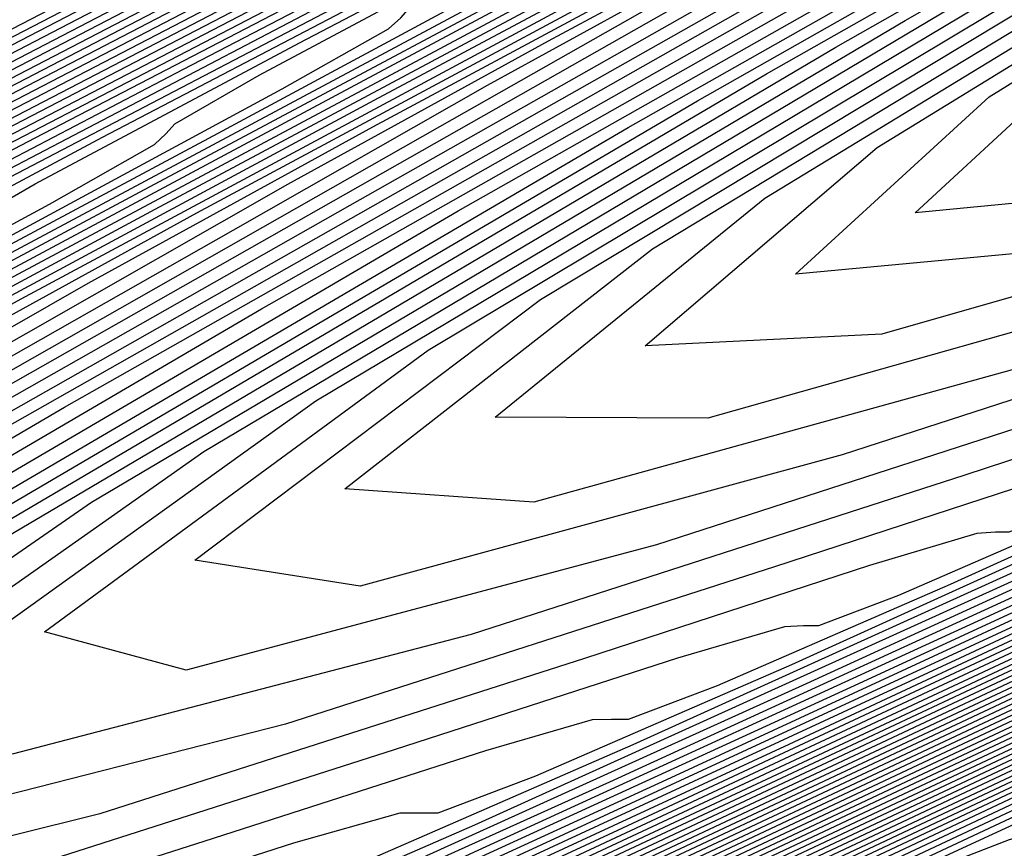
# Model space of a CAD drawing. Extents: x 3249832 to 3255657, y 13789405 to 13793316.
# Tile 156 of 256: x 3255354.12 to 3255357.29, y 13790176 to 13790178.66. Entities that reach past the tile are written whole.
import ezdxf

# ---------------------------------------------------------------- set-up
doc = ezdxf.new("R2010")
doc.units = 0
doc.header["$LTSCALE"] = 100
doc.header["$MEASUREMENT"] = 0
for name, color, linetype in [('GRATIO_CON', 10, 'CONTINUOUS'), ('GRATIO_ICON', 7, 'CONTINUOUS'), ('TARGETS_EAST', 7, 'CONTINUOUS')]:
    doc.layers.add(name, color=color, linetype=linetype)

# ---------------------------------------------------------------- blocks, each defined once
blk = doc.blocks.new('Gratio_032316_contours')
at = {"layer": 'GRATIO_CON', "color": 5, "linetype": 'Continuous', "flags": 128}
for points in [[(3255362.7006, 13790178.6089), (3255360.9427, 13790177.7593), (3255359.3831, 13790177.0061), (3255358.2203, 13790176.4458), (3255357.5865, 13790176.1428), (3255357.3492, 13790176.0337), (3255357.3097, 13790176.0232), (3255357.1634, 13790175.9657), (3255356.1804, 13790175.5144), (3255353.5247, 13790174.2723), (3255348.7439, 13790172.0246), (3255342.9202, 13790169.2838), (3255337.5193, 13790166.7448), (3255333.6907, 13790164.9549), (3255331.319, 13790163.8713), (3255329.9726, 13790163.3041), (3255329.2587, 13790163.0755), (3255328.942, 13790163.0582), (3255328.8259, 13790163.1372), (3255328.7162, 13790163.2059), (3255328.4267, 13790163.1916), (3255327.7734, 13790163.0298)], [(3255342.6631, 13790172.6501), (3255346.783, 13790174.8075), (3255351.6446, 13790177.3356), (3255355.7813, 13790179.4814), (3255358.0925, 13790180.6806), (3255358.9425, 13790181.1234), (3255359.0613, 13790181.1887), (3255359.0693, 13790181.1978), (3255359.1478, 13790181.2428), (3255359.368, 13790181.358), (3255359.7775, 13790181.5664), (3255360.3291, 13790181.8447), (3255360.9518, 13790182.1578)], [(3255362.6936, 13790178.6228), (3255361.2372, 13790177.9189), (3255359.9452, 13790177.295), (3255358.9819, 13790176.8307), (3255358.4567, 13790176.5797), (3255358.2601, 13790176.4893), (3255358.2275, 13790176.4806), (3255358.0808, 13790176.421), (3255357.0882, 13790175.9631), (3255354.4044, 13790174.7061), (3255349.5719, 13790172.433), (3255343.6847, 13790169.6621), (3255338.2249, 13790167.0954), (3255334.3546, 13790165.2858), (3255331.9574, 13790164.19), (3255330.5971, 13790163.6153), (3255329.8771, 13790163.3821), (3255329.5591, 13790163.3618), (3255329.4442, 13790163.4389), (3255329.3355, 13790163.506), (3255329.0448, 13790163.4897), (3255328.3858, 13790163.3249), (3255327.3272, 13790163.0143)], [(3255327.9868, 13790164.084), (3255330.1955, 13790165.3887), (3255332.2162, 13790166.5626), (3255333.3759, 13790167.2672), (3255334.0421, 13790167.6961), (3255334.8423, 13790168.1762), (3255336.2154, 13790168.9373), (3255337.8461, 13790169.8218), (3255339.2308, 13790170.5755), (3255339.9909, 13790171.0078), (3255340.249, 13790171.1843), (3255340.2527, 13790171.2342), (3255340.333, 13790171.3286), (3255341.153, 13790171.8039), (3255343.4589, 13790173.038), (3255347.6256, 13790175.2189), (3255352.5416, 13790177.7753), (3255356.724, 13790179.9457), (3255359.0661, 13790181.1622), (3255359.965, 13790181.6307), (3255360.1942, 13790181.7506), (3255360.3923, 13790181.8517), (3255360.6595, 13790181.9866), (3255360.9612, 13790182.1383)], [(3255362.6866, 13790178.6367), (3255361.5318, 13790178.0786), (3255360.5073, 13790177.5838), (3255359.7434, 13790177.2157), (3255359.327, 13790177.0166), (3255359.1711, 13790176.945), (3255359.1452, 13790176.9381), (3255358.9981, 13790176.8763), (3255357.996, 13790176.4118), (3255355.2841, 13790175.1399), (3255350.3999, 13790172.8415), (3255344.4493, 13790170.0404), (3255338.9305, 13790167.4459), (3255335.0185, 13790165.6167), (3255332.5957, 13790164.5086), (3255331.2216, 13790163.9266), (3255330.4955, 13790163.6886), (3255330.1763, 13790163.6654), (3255330.0624, 13790163.7405), (3255329.9549, 13790163.8061), (3255329.663, 13790163.7879), (3255328.9982, 13790163.6201), (3255327.9288, 13790163.3055)], [(3255327.1164, 13790163.4118), (3255328.596, 13790164.3865), (3255330.829, 13790165.7053), (3255332.8725, 13790166.8913), (3255334.0464, 13790167.6025), (3255334.7216, 13790168.0349), (3255335.532, 13790168.5191), (3255336.9209, 13790169.2879), (3255338.5701, 13790170.1818), (3255339.9705, 13790170.9433), (3255340.7399, 13790171.3795), (3255341.0021, 13790171.5568), (3255341.0077, 13790171.606), (3255341.0905, 13790171.6998), (3255341.9189, 13790172.1777), (3255344.245, 13790173.4208), (3255348.5705, 13790175.6832), (3255354.3956, 13790178.7099), (3255360.9706, 13790182.1188)], [(3255362.6797, 13790178.6506), (3255361.8264, 13790178.2382), (3255361.0693, 13790177.8726), (3255360.5049, 13790177.6006), (3255360.1972, 13790177.4535), (3255360.082, 13790177.4006), (3255360.0629, 13790177.3955), (3255359.9155, 13790177.3316), (3255358.9038, 13790176.8605), (3255356.1638, 13790175.5737), (3255351.2279, 13790173.25), (3255345.2139, 13790170.4187), (3255339.6362, 13790167.7964), (3255335.6823, 13790165.9477), (3255333.234, 13790164.8273), (3255331.8461, 13790164.2378), (3255331.1139, 13790163.9952), (3255330.7934, 13790163.969), (3255330.6807, 13790164.0422), (3255330.5742, 13790164.1062), (3255330.2811, 13790164.086), (3255329.6106, 13790163.9153), (3255328.5305, 13790163.5966), (3255327.6432, 13790163.4098)], [(3255327.7096, 13790163.7038), (3255329.2052, 13790164.689), (3255331.4625, 13790166.0218), (3255333.5289, 13790167.22), (3255334.7168, 13790167.9378), (3255335.4011, 13790168.3736), (3255336.2217, 13790168.8621), (3255337.6265, 13790169.6386), (3255339.294, 13790170.5418), (3255340.7101, 13790171.311), (3255341.4888, 13790171.7513), (3255341.7553, 13790171.9294), (3255341.7626, 13790171.9778), (3255341.8423, 13790172.0681), (3255342.6399, 13790172.5281), (3255344.8793, 13790173.7249), (3255349.0434, 13790175.903), (3255354.6513, 13790178.8169), (3255360.9811, 13790182.0986)], [(3255362.6658, 13790178.6785), (3255362.4155, 13790178.5575), (3255362.1935, 13790178.4503), (3255362.0279, 13790178.3705), (3255361.9377, 13790178.3274), (3255361.9039, 13790178.3118), (3255361.8983, 13790178.3103), (3255361.7502, 13790178.2422), (3255360.7194, 13790177.758), (3255357.9232, 13790176.4413), (3255352.8838, 13790174.067), (3255346.7431, 13790171.1753), (3255341.0474, 13790168.4975)], [(3255342.9867, 13790172.4947), (3255343.2616, 13790172.6745), (3255343.2725, 13790172.7214), (3255343.346, 13790172.8047), (3255344.0818, 13790173.2291), (3255346.1477, 13790174.3332), (3255349.9891, 13790176.3425), (3255355.1626, 13790179.0307), (3255361.002, 13790182.0583)], [(3255362.6589, 13790178.6923), (3255354.795, 13790174.9858), (3255347.5959, 13790171.5951), (3255341.7268, 13790168.8356)], [(3255342.9291, 13790172.4143), (3255343.7356, 13790172.8664), (3255344.0147, 13790173.0471), (3255344.0274, 13790173.0932), (3255344.0979, 13790173.173), (3255344.8028, 13790173.5796), (3255346.7819, 13790174.6373), (3255350.462, 13790176.5623), (3255355.4182, 13790179.1377), (3255361.0124, 13790182.0382)], [(3255362.6525, 13790178.7056), (3255362.5088, 13790178.6384), (3255361.5042, 13790178.1654), (3255358.7781, 13790176.8807), (3255353.8627, 13790174.5643), (3255347.8632, 13790171.739), (3255342.2776, 13790169.1132)], [(3255342.1897, 13790171.9816), (3255343.6687, 13790172.7821), (3255344.4845, 13790173.2382), (3255344.7678, 13790173.4196), (3255344.7823, 13790173.465), (3255344.8497, 13790173.5413), (3255345.5237, 13790173.9301), (3255347.4161, 13790174.9415), (3255350.9349, 13790176.7821), (3255355.6739, 13790179.2446), (3255361.0229, 13790182.018)], [(3255362.6461, 13790178.7189), (3255362.5064, 13790178.6541), (3255361.5311, 13790178.1953), (3255358.8848, 13790176.9486), (3255354.112, 13790174.6996), (3255348.2781, 13790171.9524), (3255342.8285, 13790169.3908)], [(3255342.9136, 13790172.3416), (3255344.4084, 13790173.1499), (3255345.2335, 13790173.6099), (3255345.521, 13790173.7922), (3255345.5373, 13790173.8368), (3255345.6016, 13790173.9096), (3255346.2447, 13790174.2805), (3255348.0503, 13790175.2456), (3255351.4078, 13790177.0019), (3255355.9295, 13790179.3516), (3255361.0333, 13790181.9979)], [(3255362.6333, 13790178.7455), (3255362.5015, 13790178.6854), (3255361.5848, 13790178.2551), (3255359.0981, 13790177.0842), (3255354.6106, 13790174.97), (3255349.1081, 13790172.3792), (3255343.9303, 13790169.9459), (3255340.1383, 13790168.174)], [(3255342.5656, 13790172.0932), (3255344.3615, 13790173.0615), (3255345.8877, 13790173.8854), (3255346.7313, 13790174.3533), (3255347.0273, 13790174.5373), (3255347.0472, 13790174.5803), (3255347.1053, 13790174.6462), (3255347.6866, 13790174.9815), (3255349.3187, 13790175.8538), (3255352.3536, 13790177.4415), (3255356.4408, 13790179.5654), (3255361.0542, 13790181.9576)], [(3255362.6269, 13790178.7589), (3255362.4991, 13790178.7011), (3255361.6116, 13790178.285), (3255359.2047, 13790177.1521), (3255354.8599, 13790175.1053), (3255349.523, 13790172.5927), (3255344.4811, 13790170.2235), (3255340.7563, 13790168.4833)], [(3255341.7392, 13790171.6056), (3255343.2711, 13790172.4438), (3255345.0854, 13790173.4215), (3255346.6273, 13790174.2532), (3255347.4803, 13790174.725), (3255347.7804, 13790174.9099), (3255347.8021, 13790174.9521), (3255347.8571, 13790175.0144), (3255348.4075, 13790175.332), (3255349.9529, 13790176.158), (3255352.8265, 13790177.6612), (3255356.6965, 13790179.6724), (3255361.0647, 13790181.9374)], [(3255362.6206, 13790178.7722), (3255362.4967, 13790178.7168), (3255361.6385, 13790178.3149), (3255359.3114, 13790177.2199), (3255355.1092, 13790175.2405), (3255349.938, 13790172.8061), (3255345.032, 13790170.5011), (3255341.3744, 13790168.7926)], [(3255342.4289, 13790171.9485), (3255343.9767, 13790172.7945), (3255345.8093, 13790173.7815), (3255347.367, 13790174.621), (3255348.2292, 13790175.0968), (3255348.5336, 13790175.2824), (3255348.557, 13790175.3239), (3255348.6089, 13790175.3827), (3255349.1283, 13790175.6823), (3255350.5864, 13790176.4615), (3255353.2201, 13790177.8395), (3255356.3275, 13790179.4548), (3255358.9718, 13790180.8261), (3255360.4504, 13790181.5928), (3255360.996, 13790181.8759), (3255361.0751, 13790181.9173)], [(3255362.6142, 13790178.7855), (3255362.4943, 13790178.7325), (3255361.6653, 13790178.3448), (3255359.4181, 13790177.2877), (3255355.3585, 13790175.3758), (3255350.3529, 13790173.0195), (3255345.5829, 13790170.7786), (3255341.9924, 13790169.1019)], [(3255342.1957, 13790171.7611), (3255343.1186, 13790172.2914), (3255344.6823, 13790173.1451), (3255346.5333, 13790174.1414), (3255348.1066, 13790174.9887), (3255348.9781, 13790175.4685), (3255349.2867, 13790175.655), (3255349.312, 13790175.6957), (3255349.3608, 13790175.751), (3255349.8492, 13790176.0327), (3255351.2206, 13790176.7656), (3255353.6975, 13790178.0615), (3255356.6199, 13790179.5807), (3255359.1069, 13790180.8705), (3255360.4977, 13790181.5916), (3255361.011, 13790181.8581), (3255361.0856, 13790181.8971)], [(3255362.6014, 13790178.8121), (3255362.4895, 13790178.7638), (3255361.719, 13790178.4046), (3255359.6314, 13790177.4234), (3255355.8571, 13790175.6463), (3255351.1829, 13790173.4464), (3255346.6846, 13790171.3338), (3255343.2285, 13790169.7205), (3255340.8413, 13790168.6262)], [(3255342.7623, 13790171.9616), (3255343.5546, 13790172.4386), (3255344.498, 13790172.9773), (3255346.0934, 13790173.8464), (3255347.9811, 13790174.8614), (3255349.5859, 13790175.7243), (3255350.476, 13790176.2119), (3255350.793, 13790176.4001), (3255350.8219, 13790176.4393), (3255350.8645, 13790176.4876), (3255351.2911, 13790176.7337), (3255352.4889, 13790177.3738), (3255354.6523, 13790178.5056), (3255357.2048, 13790179.8326), (3255359.3771, 13790180.9592), (3255360.5921, 13790181.5893), (3255361.0409, 13790181.8223), (3255361.1064, 13790181.8569)], [(3255362.595, 13790178.8255), (3255362.4871, 13790178.7795), (3255361.7459, 13790178.4344), (3255359.738, 13790177.4912), (3255356.1064, 13790175.7815), (3255351.5978, 13790173.6598), (3255347.2355, 13790171.6114), (3255343.8465, 13790170.0298), (3255341.4739, 13790168.9422)], [(3255342.0615, 13790171.4932), (3255343.4328, 13790172.2969), (3255344.234, 13790172.7773), (3255345.1877, 13790173.3202), (3255346.799, 13790174.1971), (3255348.7051, 13790175.2213), (3255350.3255, 13790176.092), (3255351.2249, 13790176.5837), (3255351.5462, 13790176.7727), (3255351.5768, 13790176.8111), (3255351.6163, 13790176.8559), (3255352.012, 13790177.0841), (3255353.123, 13790177.6778), (3255355.1296, 13790178.7277), (3255357.4972, 13790179.9585), (3255359.5122, 13790181.0035), (3255360.6392, 13790181.588), (3255361.0555, 13790181.8042), (3255361.1164, 13790181.8363)], [(3255362.5886, 13790178.8388), (3255362.4847, 13790178.7952), (3255361.7727, 13790178.4643), (3255359.8447, 13790177.5591), (3255356.3557, 13790175.9168), (3255352.0128, 13790173.8733), (3255347.7864, 13790171.889), (3255344.4645, 13790170.3391), (3255342.1065, 13790169.2581)], [(3255342.7178, 13790171.8219), (3255344.1033, 13790172.6323), (3255344.9135, 13790173.1161), (3255345.8773, 13790173.6632), (3255347.5046, 13790174.5477), (3255349.429, 13790175.5813), (3255351.0652, 13790176.4598), (3255351.9739, 13790176.9554), (3255352.2993, 13790177.1452), (3255352.3317, 13790177.1829), (3255352.3682, 13790177.2242), (3255352.733, 13790177.4346), (3255353.7571, 13790177.9819), (3255355.607, 13790178.9498), (3255357.7896, 13790180.0844), (3255359.6472, 13790181.0478), (3255360.6861, 13790181.5866), (3255361.0699, 13790181.7859), (3255361.126, 13790181.8155)], [(3255362.5822, 13790178.8521), (3255362.4822, 13790178.8108), (3255361.7995, 13790178.4942), (3255359.9513, 13790177.6269), (3255356.6049, 13790176.052), (3255352.4278, 13790174.0867), (3255348.3373, 13790172.1665), (3255345.0825, 13790170.6484), (3255342.7391, 13790169.5741)], [(3255340.9654, 13790170.7694), (3255343.3742, 13790172.1506), (3255344.7737, 13790172.9676), (3255345.5929, 13790173.4548), (3255346.567, 13790174.0061), (3255348.2102, 13790174.8984), (3255350.1529, 13790175.9413), (3255351.8048, 13790176.8276), (3255352.7228, 13790177.3271), (3255353.0524, 13790177.5178), (3255353.0867, 13790177.5547), (3255353.12, 13790177.5925), (3255353.4539, 13790177.785), (3255354.3913, 13790178.286), (3255356.0844, 13790179.1718), (3255358.082, 13790180.2103), (3255359.7821, 13790181.092), (3255360.7331, 13790181.5852), (3255361.0843, 13790181.7676), (3255361.1357, 13790181.7947)], [(3255362.5694, 13790178.8787), (3255362.4774, 13790178.8422), (3255361.8532, 13790178.554), (3255360.1647, 13790177.7626), (3255357.1035, 13790176.3225), (3255353.2577, 13790174.5136), (3255349.439, 13790172.7217), (3255346.3186, 13790171.267), (3255344.0043, 13790170.206), (3255342.4631, 13790169.5289)], [(3255342.2324, 13790171.4025), (3255344.6869, 13790172.808), (3255346.1146, 13790173.6382), (3255346.9519, 13790174.1323), (3255347.9464, 13790174.692), (3255349.6213, 13790175.5997), (3255351.6008, 13790176.6612), (3255353.2841, 13790177.5631), (3255354.2207, 13790178.0705), (3255354.5587, 13790178.2629), (3255354.5965, 13790178.2982), (3255354.6238, 13790178.3291), (3255354.8959, 13790178.4861), (3255355.6601, 13790178.8946), (3255357.0812, 13790179.6381), (3255358.9949, 13790180.6328), (3255361.155, 13790181.7531)], [(3255362.563, 13790178.8921), (3255362.475, 13790178.8579), (3255361.8801, 13790178.5839), (3255360.2713, 13790177.8304), (3255357.3528, 13790176.4578), (3255353.6727, 13790174.727), (3255349.9899, 13790172.9993), (3255346.9366, 13790171.5763), (3255344.6369, 13790170.5219), (3255343.0877, 13790169.8402), (3255342.2451, 13790169.5131)], [(3255342.8659, 13790171.719), (3255345.3433, 13790173.1367), (3255346.7851, 13790173.9735), (3255347.6313, 13790174.4711), (3255348.6361, 13790175.0349), (3255350.3269, 13790175.9503), (3255352.3247, 13790177.0212), (3255354.0238, 13790177.9309), (3255354.9696, 13790178.4423), (3255355.3119, 13790178.6355), (3255355.3515, 13790178.67), (3255355.3756, 13790178.6974), (3255355.6169, 13790178.8365), (3255356.2942, 13790179.1986), (3255357.5538, 13790179.8576), (3255359.25, 13790180.7393), (3255361.1647, 13790181.7323)], [(3255362.5566, 13790178.9054), (3255362.4726, 13790178.8736), (3255361.9069, 13790178.6138), (3255360.378, 13790177.8983), (3255357.6021, 13790176.593), (3255354.0876, 13790174.9404), (3255350.5408, 13790173.2768), (3255347.5547, 13790171.8856), (3255345.2695, 13790170.8378), (3255343.7122, 13790170.1514), (3255342.8635, 13790169.8197)], [(3255340.7792, 13790170.4368), (3255343.4994, 13790172.0355), (3255345.9996, 13790173.4654), (3255347.4555, 13790174.3088), (3255348.3108, 13790174.8098), (3255349.3258, 13790175.3778), (3255351.0325, 13790176.301), (3255353.0486, 13790177.3811), (3255354.7634, 13790178.2987), (3255355.7185, 13790178.814), (3255356.065, 13790179.008), (3255356.1064, 13790179.0418), (3255356.1274, 13790179.0656), (3255356.3378, 13790179.187), (3255356.9283, 13790179.5027), (3255358.0264, 13790180.0772), (3255359.5052, 13790180.8458), (3255361.1743, 13790181.7115)], [(3255362.5502, 13790178.9187), (3255362.4702, 13790178.8892), (3255361.9338, 13790178.6437), (3255360.4846, 13790177.9661), (3255357.8514, 13790176.7283), (3255354.5026, 13790175.1538), (3255351.0916, 13790173.5544), (3255348.1727, 13790172.1949), (3255345.9021, 13790171.1538), (3255344.3367, 13790170.4627), (3255343.4819, 13790170.1262), (3255343.136, 13790170.0408), (3255343.0459, 13790170.0754), (3255342.9612, 13790170.1077)], [(3255341.3883, 13790170.7393), (3255344.133, 13790172.352), (3255346.656, 13790173.7941), (3255348.126, 13790174.6442), (3255348.9902, 13790175.1485), (3255350.0155, 13790175.7208), (3255351.7381, 13790176.6517), (3255353.7725, 13790177.7411), (3255355.5031, 13790178.6664), (3255356.4675, 13790179.1857), (3255356.8182, 13790179.3806), (3255356.8614, 13790179.4136), (3255356.8793, 13790179.4339), (3255357.0587, 13790179.5374), (3255357.5624, 13790179.8067), (3255358.499, 13790180.2967), (3255359.7603, 13790180.9523), (3255361.184, 13790181.6907)], [(3255362.5368, 13790178.9463), (3255362.465, 13790178.9212), (3255361.9872, 13790178.7039), (3255360.6979, 13790178.1019), (3255358.35, 13790176.9988), (3255355.3325, 13790175.5807), (3255352.1934, 13790174.1096), (3255349.4087, 13790172.8136), (3255347.1672, 13790171.7857), (3255345.5858, 13790171.0852), (3255344.7187, 13790170.7393), (3255344.3703, 13790170.6479), (3255344.2824, 13790170.6787), (3255344.1999, 13790170.7078), (3255343.88, 13790170.6452), (3255343.0827, 13790170.4089), (3255341.7658, 13790170.0021)], [(3255342.6067, 13790171.3444), (3255345.4, 13790172.985), (3255347.9687, 13790174.4515), (3255349.4669, 13790175.3148), (3255350.3492, 13790175.826), (3255351.3949, 13790176.4067), (3255353.1491, 13790177.353), (3255355.2194, 13790178.4617), (3255356.9789, 13790179.4043), (3255357.9752, 13790179.9435), (3255358.4533, 13790180.2068), (3255358.8326, 13790180.413), (3255359.4448, 13790180.7353), (3255360.2706, 13790181.1652), (3255361.2033, 13790181.649)], [(3255362.529, 13790178.9621), (3255362.4615, 13790178.9386), (3255362.0135, 13790178.7347), (3255360.8043, 13790178.1702), (3255358.5992, 13790177.1342), (3255355.7475, 13790175.7942), (3255352.7443, 13790174.3872), (3255350.0268, 13790173.1229), (3255347.7998, 13790172.1016), (3255346.2103, 13790171.3964), (3255345.3371, 13790171.0459), (3255344.9874, 13790170.9515), (3255344.9007, 13790170.9804), (3255344.8193, 13790171.0079), (3255344.4981, 13790170.9433), (3255343.6951, 13790170.7041), (3255342.3674, 13790170.2933)], [(3255341.3526, 13790170.4208), (3255343.2158, 13790171.6469), (3255346.0335, 13790173.3015), (3255348.625, 13790174.7803), (3255350.1374, 13790175.6501), (3255351.0286, 13790176.1648), (3255352.0846, 13790176.7496), (3255353.8547, 13790177.7037), (3255355.9436, 13790178.8215), (3255357.7195, 13790179.7715), (3255358.7216, 13790180.3114), (3255359.1726, 13790180.558), (3255359.4662, 13790180.7175), (3255359.9172, 13790180.9549), (3255360.5257, 13790181.2718), (3255361.213, 13790181.6282)], [(3255362.5211, 13790178.9778), (3255362.4581, 13790178.9559), (3255362.0398, 13790178.7656), (3255360.9107, 13790178.2384), (3255358.8484, 13790177.2695), (3255356.1624, 13790176.0076), (3255353.2952, 13790174.6647), (3255350.6448, 13790173.4322), (3255348.4324, 13790172.4176), (3255346.8348, 13790171.7076), (3255345.9555, 13790171.3524), (3255345.6046, 13790171.2551), (3255345.519, 13790171.282), (3255345.4386, 13790171.308), (3255345.1162, 13790171.2414), (3255344.3075, 13790170.9993), (3255342.969, 13790170.5845)], [(3255341.9458, 13790170.7129), (3255343.825, 13790171.9494), (3255346.667, 13790173.618), (3255349.2814, 13790175.109), (3255350.8078, 13790175.9854), (3255351.7081, 13790176.5035), (3255352.7742, 13790177.0925), (3255354.5603, 13790178.0543), (3255356.6678, 13790179.1813), (3255358.46, 13790180.1386), (3255359.4679, 13790180.6794), (3255359.8918, 13790180.9093), (3255360.0997, 13790181.0219), (3255360.3896, 13790181.1746), (3255360.7808, 13790181.3783), (3255361.2226, 13790181.6074)], [(3255362.5132, 13790178.9936), (3255362.4547, 13790178.9732), (3255362.0661, 13790178.7964), (3255361.0171, 13790178.3067), (3255359.0976, 13790177.4049), (3255356.5774, 13790176.221), (3255353.846, 13790174.9423), (3255351.2628, 13790173.7415), (3255349.065, 13790172.7335), (3255347.4593, 13790172.0189), (3255346.5739, 13790171.659), (3255346.2217, 13790171.5587), (3255346.1372, 13790171.5837), (3255346.058, 13790171.608), (3255345.7344, 13790171.5396), (3255344.9198, 13790171.2944), (3255343.5706, 13790170.8756), (3255342.4538, 13790170.6334)], [(3255342.5389, 13790171.0049), (3255344.4341, 13790172.2519), (3255347.3006, 13790173.9346), (3255349.9377, 13790175.4377), (3255351.4783, 13790176.3207), (3255352.3875, 13790176.8423), (3255353.4639, 13790177.4355), (3255355.2659, 13790178.4049), (3255357.392, 13790179.5411), (3255359.2006, 13790180.5058), (3255360.2142, 13790181.0473), (3255360.611, 13790181.2605), (3255360.7332, 13790181.3264), (3255360.8621, 13790181.3943), (3255361.0359, 13790181.4848), (3255361.2323, 13790181.5866)], [(3255362.1186, 13790178.8581), (3255361.2299, 13790178.4432), (3255359.5961, 13790177.6756), (3255357.4073, 13790176.6479), (3255354.9478, 13790175.4975), (3255352.4989, 13790174.3601), (3255350.3302, 13790173.3654), (3255348.7084, 13790172.6414), (3255347.8107, 13790172.2721), (3255347.456, 13790172.1659), (3255347.3737, 13790172.187), (3255347.2967, 13790172.2082), (3255346.9706, 13790172.1359), (3255346.1446, 13790171.8848), (3255344.7739, 13790171.4579), (3255343.6386, 13790171.2113), (3255343.7253, 13790171.589), (3255345.6525, 13790172.8569), (3255348.5676, 13790174.5676), (3255351.2504, 13790176.0951), (3255352.8137, 13790176.9885), (3255353.7025, 13790177.4964), (3255354.6951, 13790178.0424), (3255356.3908, 13790178.9538)], [(3255362.1449, 13790178.8889), (3255361.3363, 13790178.5114), (3255359.8453, 13790177.811), (3255357.8222, 13790176.8614), (3255355.4987, 13790175.775), (3255353.1169, 13790174.6694), (3255350.9628, 13790173.6813), (3255349.3329, 13790172.9526), (3255348.4291, 13790172.5787), (3255348.0731, 13790172.4695), (3255347.992, 13790172.4886), (3255347.916, 13790172.5083), (3255347.5888, 13790172.434), (3255346.757, 13790172.1799), (3255345.3755, 13790171.7491), (3255344.2311, 13790171.5002), (3255344.3185, 13790171.8811), (3255346.2616, 13790173.1595), (3255349.2011, 13790174.8841), (3255351.9068, 13790176.4238), (3255353.4796, 13790177.3213), (3255354.3454, 13790177.8156), (3255355.2612, 13790178.3195), (3255356.8131, 13790179.1536)], [(3255362.1712, 13790178.9197), (3255361.4427, 13790178.5797), (3255360.0945, 13790177.9464), (3255358.2372, 13790177.0748), (3255356.0495, 13790176.0526), (3255353.7349, 13790174.9787), (3255351.5954, 13790173.9973), (3255349.9575, 13790173.2639), (3255349.0475, 13790172.8852), (3255348.6902, 13790172.773), (3255348.6103, 13790172.7903), (3255348.5354, 13790172.8083), (3255348.2069, 13790172.7321), (3255347.3693, 13790172.4751), (3255345.9771, 13790172.0402), (3255344.8235, 13790171.7892), (3255344.9116, 13790172.1731), (3255346.8708, 13790173.462), (3255349.8347, 13790175.2006), (3255352.5631, 13790176.7525), (3255354.1455, 13790177.6542), (3255354.9883, 13790178.1349), (3255355.8274, 13790178.5967), (3255357.2354, 13790179.3535)], [(3255362.1974, 13790178.9506), (3255361.5491, 13790178.6479), (3255360.3437, 13790178.0818), (3255358.6521, 13790177.2883), (3255356.6004, 13790176.3302), (3255354.353, 13790175.288), (3255352.228, 13790174.3132), (3255350.582, 13790173.5751), (3255349.6659, 13790173.1918), (3255349.3074, 13790173.0766), (3255349.2285, 13790173.092), (3255349.1547, 13790173.1084), (3255348.825, 13790173.0303), (3255347.9817, 13790172.7703), (3255346.5787, 13790172.3314), (3255345.4159, 13790172.0781), (3255345.5048, 13790172.4651), (3255347.4799, 13790173.7645), (3255350.4682, 13790175.5171), (3255353.2195, 13790177.0812), (3255354.8114, 13790177.9871), (3255355.6311, 13790178.4541), (3255356.3935, 13790178.8738)], [(3255361.762, 13790178.7844), (3255360.8421, 13790178.3525), (3255359.482, 13790177.7152), (3255357.7022, 13790176.8854), (3255355.589, 13790175.9066), (3255353.4931, 13790174.9451), (3255351.831, 13790174.1976), (3255350.9027, 13790173.8049), (3255350.5416, 13790173.6838), (3255350.465, 13790173.6953), (3255350.3934, 13790173.7086), (3255350.0613, 13790173.6266), (3255349.2064, 13790173.3606), (3255347.7819, 13790172.9137), (3255346.6008, 13790172.656), (3255346.6912, 13790173.0492), (3255348.6983, 13790174.3695), (3255351.7352, 13790176.1501), (3255354.5322, 13790177.7386), (3255356.1431, 13790178.6529), (3255356.9168, 13790179.0927)], [(3255361.8684, 13790178.8526), (3255361.0914, 13790178.4879), (3255359.897, 13790177.9286), (3255358.253, 13790177.1629), (3255356.2071, 13790176.2159), (3255354.1257, 13790175.261), (3255352.4556, 13790174.5088), (3255351.5211, 13790174.1114), (3255351.1588, 13790173.9874), (3255351.0833, 13790173.9969), (3255351.0128, 13790174.0086), (3255350.6794, 13790173.9247), (3255349.8188, 13790173.6558), (3255348.3835, 13790173.2049), (3255347.1932, 13790172.9449), (3255347.2843, 13790173.3413), (3255349.3074, 13790174.6721), (3255352.3687, 13790176.4667), (3255355.1886, 13790178.0673), (3255356.809, 13790178.9857)], [(3255361.9748, 13790178.9209), (3255361.3406, 13790178.6232), (3255360.3119, 13790178.1421), (3255358.8039, 13790177.4405), (3255356.8251, 13790176.5252), (3255354.7583, 13790175.577), (3255353.0801, 13790174.8201), (3255352.1395, 13790174.418), (3255351.7759, 13790174.291), (3255351.7016, 13790174.2986), (3255351.6321, 13790174.3087), (3255351.2975, 13790174.2229), (3255350.4312, 13790173.9509), (3255348.9851, 13790173.496), (3255347.7856, 13790173.2339), (3255347.8775, 13790173.6333), (3255349.9166, 13790174.9746), (3255353.0023, 13790176.7832), (3255355.8449, 13790178.396), (3255357.4749, 13790179.3186)], [(3255361.5898, 13790178.7586), (3255360.7269, 13790178.3555), (3255359.3548, 13790177.7181), (3255357.4431, 13790176.8345), (3255355.3909, 13790175.8929), (3255353.7046, 13790175.1313), (3255352.7578, 13790174.7245), (3255352.393, 13790174.5946), (3255352.3198, 13790174.6003), (3255352.2515, 13790174.6088), (3255351.9157, 13790174.521), (3255351.0436, 13790174.2461), (3255349.5867, 13790173.7872), (3255348.378, 13790173.5228), (3255348.4707, 13790173.9254), (3255350.5257, 13790175.2771), (3255353.6358, 13790177.0997), (3255356.5013, 13790178.7247)], [(3255361.5568, 13790178.7824), (3255360.4565, 13790178.2732), (3255358.6792, 13790177.4532), (3255356.6561, 13790176.5248), (3255354.9537, 13790175.7538), (3255353.9946, 13790175.3376), (3255353.6273, 13790175.2018), (3255353.5563, 13790175.2036), (3255353.4902, 13790175.2089), (3255353.1519, 13790175.1173), (3255352.2683, 13790174.8364), (3255350.7899, 13790174.3695), (3255349.5629, 13790174.1007), (3255349.657, 13790174.5095), (3255351.744, 13790175.8821), (3255354.9028, 13790177.7327), (3255357.814, 13790179.3821)], [(3255362.4107, 13790179.1986), (3255359.7361, 13790177.9652), (3255357.3619, 13790176.8747), (3255355.5885, 13790176.0699), (3255354.6161, 13790175.6456), (3255354.2448, 13790175.5055), (3255354.1746, 13790175.5052), (3255354.1095, 13790175.509), (3255353.7701, 13790175.4154), (3255352.8807, 13790175.1316), (3255351.3915, 13790174.6607), (3255350.1553, 13790174.3897), (3255350.2502, 13790174.8015), (3255352.3532, 13790176.1846), (3255355.5363, 13790178.0492), (3255358.4703, 13790179.7108), (3255360.1384, 13790180.6501), (3255360.774, 13790181.0082), (3255360.9227, 13790181.0911), (3255361.0364, 13790181.1521), (3255361.1894, 13790181.2338), (3255361.3621, 13790181.3258)], [(3255362.4009, 13790179.2182), (3255359.9303, 13790178.079), (3255357.7371, 13790177.0718), (3255356.0989, 13790176.3284), (3255355.2007, 13790175.9365), (3255354.8577, 13790175.8072), (3255354.7929, 13790175.8069), (3255354.7289, 13790175.8091), (3255354.3882, 13790175.7136), (3255353.493, 13790175.4268), (3255351.9923, 13790174.9514), (3255350.7409, 13790174.6748), (3255350.8203, 13790175.0806), (3255352.9103, 13790176.4579), (3255356.0836, 13790178.3174), (3255359.0112, 13790179.9751), (3255360.6732, 13790180.9104), (3255361.2853, 13790181.2554), (3255361.3726, 13790181.3051)], [(3255362.3909, 13790179.2381), (3255360.1243, 13790178.1931), (3255358.1122, 13790177.269), (3255356.6093, 13790176.587), (3255355.7853, 13790176.2275), (3255355.4706, 13790176.1088), (3255355.4111, 13790176.1086), (3255355.3482, 13790176.1092), (3255355.0063, 13790176.0117), (3255354.1054, 13790175.7219), (3255352.5898, 13790175.2402), (3255351.3008, 13790174.9454), (3255351.3038, 13790175.3109), (3255353.2716, 13790176.6211), (3255356.3064, 13790178.4036), (3255359.1178, 13790179.9971), (3255360.7145, 13790180.8977), (3255361.3019, 13790181.2314), (3255361.3847, 13790181.2816)], [(3255362.371, 13790179.2781), (3255360.5124, 13790178.4211), (3255358.8625, 13790177.6634), (3255357.6301, 13790177.1042), (3255356.9544, 13790176.8094), (3255356.6964, 13790176.7121), (3255356.6476, 13790176.7119), (3255356.5869, 13790176.7093), (3255356.2426, 13790176.608), (3255355.3302, 13790176.3123), (3255353.7849, 13790175.818), (3255352.4207, 13790175.4867), (3255352.2708, 13790175.7716), (3255353.9942, 13790176.9474), (3255356.7521, 13790178.5761), (3255359.331, 13790180.0412), (3255360.7972, 13790180.8723), (3255361.3351, 13790181.1835), (3255361.409, 13790181.2348)], [(3255362.361, 13790179.298), (3255360.7064, 13790178.5352), (3255359.2377, 13790177.8606), (3255358.1405, 13790177.3628), (3255357.539, 13790177.1004), (3255357.3093, 13790177.0137), (3255357.2659, 13790177.0135), (3255357.2063, 13790177.0094), (3255356.8607, 13790176.9061), (3255355.9425, 13790176.6074), (3255354.3825, 13790176.1069), (3255352.9806, 13790175.7574), (3255352.7543, 13790176.002), (3255354.3555, 13790177.1106), (3255356.9749, 13790178.6623), (3255359.4376, 13790180.0632), (3255360.8385, 13790180.8596), (3255361.3518, 13790181.1596), (3255361.4212, 13790181.2113)], [(3255362.351, 13790179.318), (3255360.9004, 13790178.6492), (3255359.6128, 13790178.0578), (3255358.651, 13790177.6214), (3255358.1236, 13790177.3913), (3255357.9222, 13790177.3154), (3255357.8842, 13790177.3152), (3255357.8256, 13790177.3095), (3255357.4788, 13790177.2043), (3255356.5549, 13790176.9026), (3255354.98, 13790176.3957), (3255353.5405, 13790176.0281), (3255353.2378, 13790176.2323), (3255354.7169, 13790177.2738), (3255357.1977, 13790178.7486), (3255359.5442, 13790180.0852), (3255360.8799, 13790180.8469), (3255361.3684, 13790181.1357), (3255361.4333, 13790181.1879)], [(3255362.341, 13790179.338), (3255361.0945, 13790178.7632), (3255359.9879, 13790178.255), (3255359.1614, 13790177.88), (3255358.7082, 13790177.6823), (3255358.5351, 13790177.617), (3255358.5024, 13790177.6169), (3255358.445, 13790177.6095), (3255358.097, 13790177.5024), (3255357.1673, 13790177.1978), (3255355.5776, 13790176.6846), (3255354.1005, 13790176.2987), (3255353.7213, 13790176.4627), (3255355.0782, 13790177.437), (3255357.4206, 13790178.8348), (3255359.6508, 13790180.1072), (3255360.9212, 13790180.8342), (3255361.385, 13790181.1117), (3255361.4455, 13790181.1645)], [(3255362.321, 13790179.3779), (3255361.4825, 13790178.9913), (3255360.7382, 13790178.6495), (3255360.1822, 13790178.3972), (3255359.8774, 13790178.2642), (3255359.761, 13790178.2203), (3255359.7389, 13790178.2202), (3255359.6837, 13790178.2097), (3255359.3332, 13790178.0987), (3255358.392, 13790177.7881), (3255356.7727, 13790177.2624), (3255355.2203, 13790176.84), (3255354.6883, 13790176.9233), (3255355.8008, 13790177.7634), (3255357.8662, 13790179.0073), (3255359.8639, 13790180.1512), (3255361.0039, 13790180.8088), (3255361.4182, 13790181.0638), (3255361.4698, 13790181.1176)], [(3255362.3111, 13790179.3979), (3255361.6766, 13790179.1053), (3255361.1133, 13790178.8467), (3255360.6926, 13790178.6558), (3255360.4619, 13790178.5551), (3255360.3739, 13790178.5219), (3255360.3572, 13790178.5218), (3255360.303, 13790178.5098), (3255359.9514, 13790178.3969), (3255359.0044, 13790178.0833), (3255357.3702, 13790177.5512), (3255355.7802, 13790177.1107), (3255355.1717, 13790177.1537), (3255356.1621, 13790177.9266), (3255358.0891, 13790179.0935), (3255359.9705, 13790180.1732), (3255361.0452, 13790180.7961), (3255361.4348, 13790181.0399), (3255361.4819, 13790181.0941)], [(3255362.3011, 13790179.4179), (3255361.8706, 13790179.2194), (3255361.4885, 13790179.0439), (3255361.203, 13790178.9144), (3255361.0465, 13790178.8461), (3255360.9868, 13790178.8235), (3255360.9755, 13790178.8235), (3255360.9224, 13790178.8099), (3255360.5695, 13790178.695), (3255359.6168, 13790178.3784), (3255357.9677, 13790177.8401), (3255356.3402, 13790177.3814), (3255355.6552, 13790177.384), (3255356.5234, 13790178.0897), (3255358.3119, 13790179.1798), (3255360.0771, 13790180.1952), (3255361.0866, 13790180.7834), (3255361.4514, 13790181.016), (3255361.4941, 13790181.0707)], [(3255362.2911, 13790179.4378), (3255362.0646, 13790179.3334), (3255361.8634, 13790179.2413), (3255361.7127, 13790179.1736), (3255361.579, 13790179.1216), (3255361.1939, 13790178.9924), (3255360.23, 13790178.6724), (3255358.5656, 13790178.1286), (3255356.9001, 13790177.652), (3255356.1387, 13790177.6144), (3255356.8847, 13790178.2529), (3255358.5347, 13790179.266), (3255360.1837, 13790180.2172), (3255361.1279, 13790180.7707), (3255361.4681, 13790180.992), (3255361.5062, 13790181.0473)], [(3255362.2687, 13790179.4844), (3255362.2141, 13790179.4829), (3255361.8754, 13790179.3846), (3255360.9687, 13790179.0923), (3255359.3955, 13790178.5819), (3255357.7989, 13790178.1191), (3255357.0078, 13790178.0423), (3255357.5783, 13790178.5695), (3255358.9769, 13790179.4369), (3255360.3974, 13790180.26), (3255361.2118, 13790180.7423), (3255361.5034, 13790180.9389), (3255361.5337, 13790180.9925)]]:
    blk.add_lwpolyline(points, dxfattribs=at)
at = {"layer": 'GRATIO_ICON', "color": 7, "linetype": 'Continuous', "flags": 128}
for points in [[(3255341.8673, 13790172.2622), (3255345.9403, 13790174.3961), (3255350.7472, 13790176.8963), (3255354.8373, 13790179.0184), (3255357.1221, 13790180.2045), (3255357.9615, 13790180.643), (3255358.0774, 13790180.7086), (3255358.0896, 13790180.7225), (3255358.2085, 13790180.7906), (3255358.5422, 13790180.9652), (3255359.1628, 13790181.281), (3255359.9988, 13790181.7027), (3255360.9424, 13790182.1774)], [(3255362.6727, 13790178.6645), (3255362.1209, 13790178.3979), (3255361.6314, 13790178.1614), (3255361.2664, 13790177.9856), (3255361.0675, 13790177.8905), (3255360.993, 13790177.8562), (3255360.9806, 13790177.8529), (3255360.8328, 13790177.7869), (3255359.8116, 13790177.3092), (3255357.0435, 13790176.0075), (3255352.0558, 13790173.6585), (3255345.9785, 13790170.797), (3255340.3418, 13790168.147)], [(3255342.5942, 13790172.4364), (3255343.3609, 13790172.8786), (3255345.5135, 13790174.0291), (3255349.5163, 13790176.1228), (3255354.9069, 13790178.9238), (3255360.9915, 13790182.0785)], [(3255362.6397, 13790178.7322), (3255362.504, 13790178.6697), (3255361.5579, 13790178.2252), (3255358.9914, 13790177.0164), (3255354.3613, 13790174.8348), (3255348.6931, 13790172.1658), (3255343.3794, 13790169.6683), (3255339.5203, 13790167.8647)], [(3255341.86, 13790171.7425), (3255343.6376, 13790172.7016), (3255345.148, 13790173.5177), (3255345.9824, 13790173.9816), (3255346.2741, 13790174.1647), (3255346.2922, 13790174.2086), (3255346.3534, 13790174.2779), (3255346.9656, 13790174.631), (3255348.6845, 13790175.5497), (3255351.8807, 13790177.2217), (3255356.1852, 13790179.4585), (3255361.0438, 13790181.9777)], [(3255362.6078, 13790178.7988), (3255362.4919, 13790178.7481), (3255361.6922, 13790178.3747), (3255359.5247, 13790177.3556), (3255355.6078, 13790175.511), (3255350.7679, 13790173.233), (3255346.1338, 13790171.0562), (3255342.6104, 13790169.4112)], [(3255342.8751, 13790172.0998), (3255343.8083, 13790172.6344), (3255345.3879, 13790173.4958), (3255347.2572, 13790174.5014), (3255348.8462, 13790175.3565), (3255349.7271, 13790175.8402), (3255350.0399, 13790176.0276), (3255350.0669, 13790176.0675), (3255350.1126, 13790176.1193), (3255350.5702, 13790176.3832), (3255351.8547, 13790177.0697), (3255354.1749, 13790178.2836), (3255356.9123, 13790179.7066), (3255359.242, 13790180.9149), (3255360.5449, 13790181.5905), (3255361.0259, 13790181.8402), (3255361.096, 13790181.877)], [(3255362.5758, 13790178.8654), (3255362.4798, 13790178.8265), (3255361.8264, 13790178.5241), (3255360.058, 13790177.6948), (3255356.8542, 13790176.1873), (3255352.8427, 13790174.3001), (3255348.8881, 13790172.4441), (3255345.7006, 13790170.9577), (3255343.3717, 13790169.89), (3255341.8386, 13790169.2177)], [(3255341.5989, 13790171.086), (3255344.0305, 13790172.4793), (3255345.4442, 13790173.3029), (3255346.2724, 13790173.7936), (3255347.2567, 13790174.349), (3255348.9158, 13790175.249), (3255350.8768, 13790176.3012), (3255352.5445, 13790177.1953), (3255353.4717, 13790177.6988), (3255353.8056, 13790177.8904), (3255353.8416, 13790177.9265), (3255353.8719, 13790177.9608), (3255354.1748, 13790178.1355), (3255355.0254, 13790178.5901), (3255356.5618, 13790179.3939), (3255358.3744, 13790180.3362), (3255359.9171, 13790181.1363), (3255360.78, 13790181.5838), (3255361.0987, 13790181.7493), (3255361.1453, 13790181.7739)], [(3255362.5438, 13790178.932), (3255362.4678, 13790178.9049), (3255361.9606, 13790178.6736), (3255360.5913, 13790178.0339), (3255358.1007, 13790176.8635), (3255354.9175, 13790175.3673), (3255351.6425, 13790173.832), (3255348.7907, 13790172.5043), (3255346.5346, 13790171.4697), (3255344.9612, 13790170.7739), (3255344.1003, 13790170.4328), (3255343.7532, 13790170.3443), (3255343.6642, 13790170.377), (3255343.5806, 13790170.4077), (3255343.2618, 13790170.347), (3255342.4704, 13790170.1138)], [(3255341.9975, 13790171.0418), (3255344.7665, 13790172.6685), (3255347.3123, 13790174.1228), (3255348.7965, 13790174.9795), (3255349.6697, 13790175.4873), (3255350.7052, 13790176.0637), (3255352.4436, 13790177.0023), (3255354.4965, 13790178.1011), (3255356.2427, 13790179.0342), (3255357.2164, 13790179.5574), (3255357.5713, 13790179.7532), (3255357.6163, 13790179.7854), (3255357.6311, 13790179.8022), (3255357.7796, 13790179.8879), (3255358.1964, 13790180.1107), (3255358.9716, 13790180.5162), (3255360.0154, 13790181.0588), (3255361.1936, 13790181.6699)], [(3255362.0923, 13790178.8272), (3255361.1235, 13790178.3749), (3255359.3468, 13790177.5403), (3255356.9923, 13790176.4345), (3255354.3969, 13790175.2199), (3255351.8809, 13790174.0508), (3255349.6976, 13790173.0494), (3255348.0839, 13790172.3301), (3255347.1923, 13790171.9656), (3255346.8388, 13790171.8623), (3255346.7555, 13790171.8853), (3255346.6773, 13790171.9081), (3255346.3525, 13790171.8377), (3255345.5322, 13790171.5896), (3255344.1723, 13790171.1668), (3255343.0462, 13790170.9223), (3255343.1321, 13790171.297), (3255345.0433, 13790172.5544), (3255347.9341, 13790174.2511), (3255350.5941, 13790175.7664), (3255352.1478, 13790176.6556), (3255353.0597, 13790177.1771), (3255354.1289, 13790177.7652), (3255355.9685, 13790178.7539)], [(3255361.6556, 13790178.7161), (3255360.5929, 13790178.2171), (3255359.0671, 13790177.5017), (3255357.1513, 13790176.6078), (3255354.971, 13790175.5973), (3255352.8606, 13790174.6292), (3255351.2065, 13790173.8863), (3255350.2843, 13790173.4983), (3255349.9245, 13790173.3802), (3255349.8468, 13790173.3936), (3255349.7741, 13790173.4085), (3255349.4431, 13790173.3284), (3255348.5941, 13790173.0654), (3255347.1803, 13790172.6226), (3255346.0083, 13790172.3671), (3255346.098, 13790172.7572), (3255348.0891, 13790174.067), (3255351.1017, 13790175.8336), (3255353.8759, 13790177.4099), (3255355.4772, 13790178.32), (3255356.274, 13790178.7734)], [(3255361.839, 13790178.894), (3255361.1419, 13790178.569), (3255359.9057, 13790177.9957), (3255358.0611, 13790177.1438), (3255356.0235, 13790176.2089), (3255354.3292, 13790175.4426), (3255353.3762, 13790175.0311), (3255353.0102, 13790174.8982), (3255352.9381, 13790174.9019), (3255352.8708, 13790174.9089), (3255352.5338, 13790174.8191), (3255351.6559, 13790174.5413), (3255350.1883, 13790174.0784), (3255348.9705, 13790173.8118), (3255349.0638, 13790174.2174), (3255351.1349, 13790175.5796), (3255354.2693, 13790177.4162), (3255357.1576, 13790179.0534)], [(3255362.3809, 13790179.2581), (3255360.3183, 13790178.3071), (3255358.4874, 13790177.4662), (3255357.1197, 13790176.8456), (3255356.3698, 13790176.5185), (3255356.0835, 13790176.4104), (3255356.0294, 13790176.4102), (3255355.9676, 13790176.4092), (3255355.6244, 13790176.3099), (3255354.7178, 13790176.0171), (3255353.1874, 13790175.5291), (3255351.8608, 13790175.2161), (3255351.7873, 13790175.5413), (3255353.6329, 13790176.7843), (3255356.5293, 13790178.4898), (3255359.2244, 13790180.0191), (3255360.7558, 13790180.885), (3255361.3185, 13790181.2075), (3255361.3969, 13790181.2582)], [(3255362.331, 13790179.358), (3255361.2885, 13790178.8773), (3255360.3631, 13790178.4523), (3255359.6718, 13790178.1386), (3255359.2928, 13790177.9732), (3255359.1481, 13790177.9186), (3255359.1207, 13790177.9185), (3255359.0643, 13790177.9096), (3255358.7151, 13790177.8006), (3255357.7796, 13790177.4929), (3255356.1751, 13790176.9735), (3255354.6604, 13790176.5694), (3255354.2048, 13790176.693), (3255355.4395, 13790177.6002), (3255357.6434, 13790178.921), (3255359.7574, 13790180.1292), (3255360.9625, 13790180.8215), (3255361.4016, 13790181.0878), (3255361.4576, 13790181.141)], [(3255362.2811, 13790179.4578), (3255362.2076, 13790179.4308), (3255361.8322, 13790179.3031), (3255360.853, 13790178.9739), (3255359.1663, 13790178.4194), (3255357.4604, 13790177.9229), (3255356.6222, 13790177.8447), (3255357.246, 13790178.4161), (3255358.7576, 13790179.3521), (3255360.2905, 13790180.2387), (3255361.1697, 13790180.7568), (3255361.4856, 13790180.9659), (3255361.5197, 13790181.0206)]]:
    blk.add_lwpolyline(points, dxfattribs=at)

msp = doc.modelspace()

# ---------------------------------------------------------------- block references
at = {"layer": 'TARGETS_EAST'}
msp.add_blockref('Gratio_032316_contours', (0, 0), dxfattribs=at)

doc.saveas('drawing.dxf')
